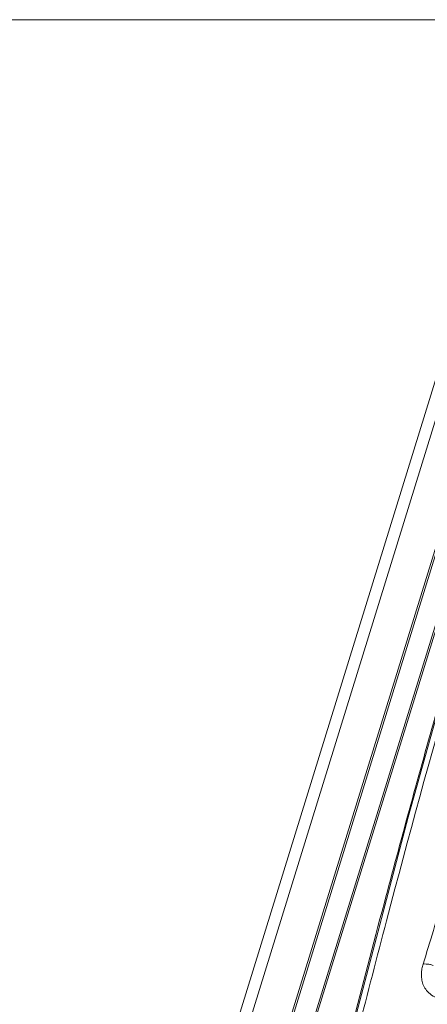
# Model space of a CAD drawing. Header units: millimetres. Extents: x -473 to 23648, y -382 to 1866.
# Tile 103 of 256: x 3110 to 3165, y 516 to 647. Entities that reach past the tile are written whole.
import ezdxf

# ---------------------------------------------------------------- set-up
doc = ezdxf.new("R2010")
doc.units = ezdxf.units.MM
doc.header["$LTSCALE"] = 80
doc.layers.get('0').update_dxf_attribs({"linetype": 'CONTINUOUS'})

msp = doc.modelspace()

# ---------------------------------------------------------------- linework, layer by layer
at = {"lineweight": 0}
msp.add_line((4537.836, 647.262), (2110.224, 647.262), dxfattribs=at)
at = {"color": 0, "linetype": 'Continuous', "lineweight": 0}
for p, q in [((3170.117, 613.172), (3138.286, 510.164)), ((3172.069, 614.151), (3140.237, 511.143)), ((3145.524, 511.143), (3173.531, 601.774)), ((3145.771, 511.122), (3173.778, 601.753)), ((3176.532, 601.298), (3148.525, 510.667)), ((3176.779, 601.277), (3148.772, 510.646)), ((3162.174, 540.927), (3154.557, 511.98)), ((3159.007, 529.577), (3158.692, 528.389)), ((3159.882, 529.343), (3159.568, 528.155)), ((3159.568, 528.155), (3159.296, 527.126))]:
    msp.add_line(p, q, dxfattribs=at)
msp.add_lwpolyline([(3179.151, 599.341), (3170.458, 570.352), (3162.174, 540.927)], dxfattribs=at)
for centre, radius, start, end in [((4893.007, 70.31), 1792.884, 163.002773, 165.165335), ((4843.756, 81.756), 1743.25, 165.154881, 165.711063), ((4858.691, 79.535), 1757.35, 165.244419, 165.732093)]:
    msp.add_arc(centre, radius, start, end, dxfattribs=at)
for points, knots in [([(3177.525, 594.27), (3176.631, 591.353), (3174.482, 584.281), (3171.143, 573.047), (3167.532, 560.569), (3164.02, 548.091), (3161.194, 537.759), (3159.541, 531.586), (3159.007, 529.577)], [0, 0, 0, 0, 9.1550722, 22.1714619, 35.1606252, 48.1230425, 61.0591974, 67.2954335, 67.2954335, 67.2954335, 67.2954335]), ([(3164.173, 521.353), (3165.082, 524.327), (3166.834, 530.058), (3169.368, 538.336), (3170.993, 543.64), (3171.774, 546.188)], [0, 0, 0, 0, 9.3301348, 17.9771792, 25.9723557, 25.9723557, 25.9723557, 25.9723557]), ([(3168.089, 516.5), (3167.725, 516.49), (3166.997, 516.537), (3165.966, 516.808), (3165.107, 517.307), (3164.5, 517.952), (3164.135, 518.655), (3163.96, 519.367), (3163.932, 520.062), (3164.007, 520.725), (3164.111, 521.149), (3164.173, 521.353)], [0, 0, 0, 0, 1.0902205, 2.1760285, 3.1700309, 4.0280077, 4.7988212, 5.5204965, 6.2107719, 6.8744879, 7.5157625, 7.5157625, 7.5157625, 7.5157625]), ([(3164.173, 521.353), (3164.314, 521.368), (3164.608, 521.373), (3165.054, 521.316), (3165.352, 521.236), (3165.499, 521.185)], [0, 0, 0, 0, 0.4251435, 0.8787861, 1.345286, 1.345286, 1.345286, 1.345286])]:
    msp.add_open_spline(points, degree=3, knots=knots, dxfattribs=at)

doc.saveas('drawing.dxf')
